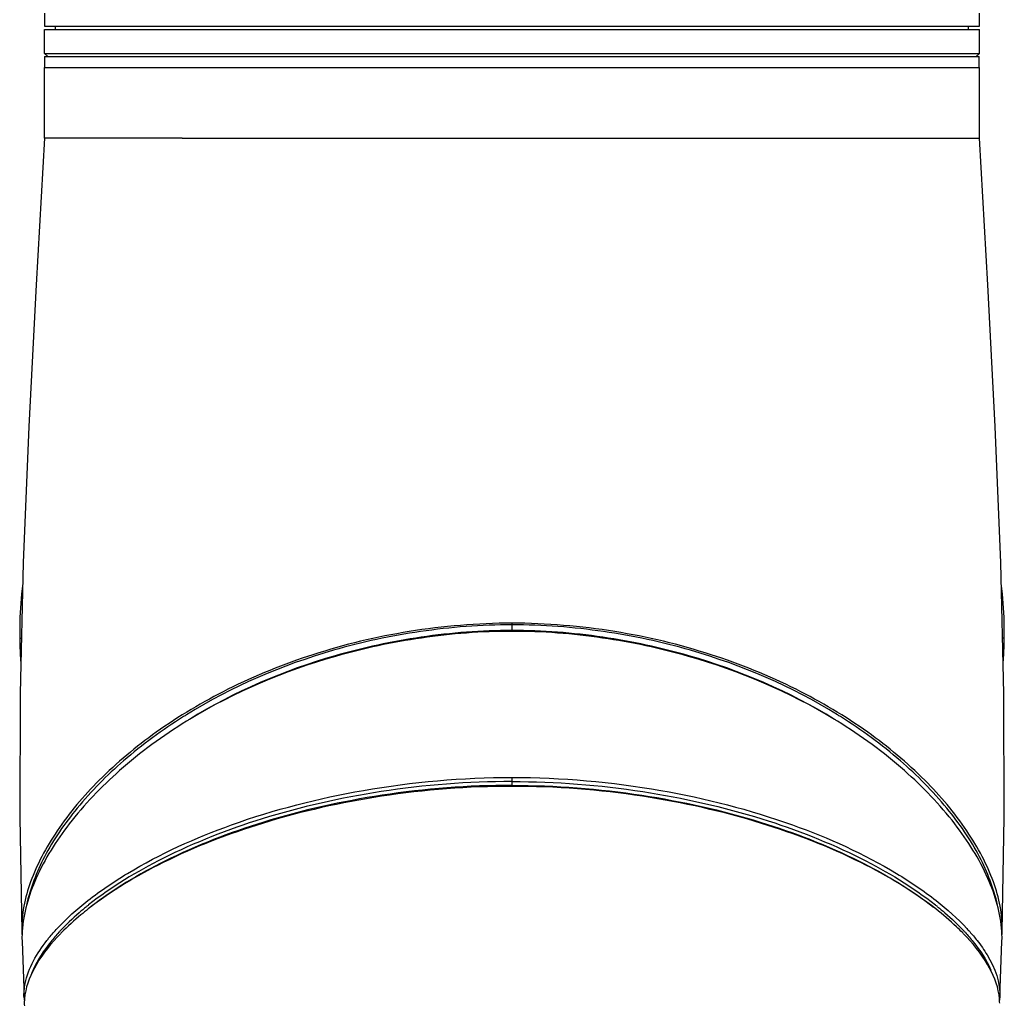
# Model space of a CAD drawing. Header units: millimetres. Extents: x 11 to 407, y 12 to 285.
# Tile 20 of 42: x 65 to 79, y 201 to 214. Entities that reach past the tile are written whole.
import ezdxf

# ---------------------------------------------------------------- set-up
doc = ezdxf.new("R2010")
doc.units = ezdxf.units.MM
doc.header["$LTSCALE"] = 23.1
doc.layers.get('0').update_dxf_attribs({"linetype": 'CONTINUOUS'})
doc.layers.add('02___PRT_ALL_AXES', color=7, linetype='CONTINUOUS')
doc.layers.add('06___PRT_ALL_SURFS', color=7, linetype='CONTINUOUS')

msp = doc.modelspace()

# ---------------------------------------------------------------- linework, layer by layer
at = {"color": 7, "linetype": 'Continuous'}
for p, q in [((65.3734, 214.5818), (65.3734, 214.4018)), ((78.2734, 214.4018), (78.2734, 214.5818)), ((65.3734, 214.0268), (65.3734, 214.3568)), ((65.3734, 214.3568), (78.2734, 214.3568)), ((65.5234, 214.3568), (65.5234, 214.4018)), ((78.1234, 214.3568), (78.1234, 214.4018)), ((78.2734, 214.0268), (78.2734, 214.3568)), ((65.4184, 213.9818), (65.3734, 214.0268)), ((65.3734, 214.0268), (78.2734, 214.0268)), ((78.2284, 213.9818), (78.2734, 214.0268)), ((65.3734, 213.9818), (65.3734, 213.8318)), ((65.3734, 213.9818), (78.2727, 213.9818)), ((78.2727, 213.8318), (78.2727, 213.9818)), ((65.3734, 213.8318), (78.2734, 213.8318)), ((67.2701, 212.8568), (65.3734, 212.8568)), ((71.8234, 206.1397), (71.8234, 206.1623)), ((71.8234, 206.049), (71.8234, 206.1397)), ((65.0294, 205.9568), (65.0543, 205.9568)), ((78.6174, 205.9568), (78.5924, 205.9568)), ((71.8234, 203.91), (71.8234, 204.0326)), ((65.0579, 201.9081), (65.0584, 201.8924)), ((65.0622, 201.8889), (65.0584, 201.8924)), ((65.0584, 201.8924), (65.0586, 201.887)), ((65.0586, 201.887), (65.0587, 201.8852)), ((65.0629, 201.8911), (65.0626, 201.8839)), ((78.5842, 201.8839), (78.5838, 201.8911)), ((78.5848, 201.8887), (78.5885, 201.8923)), ((78.5883, 201.8924), (78.5889, 201.9081)), ((65.0892, 200.9905), (65.089, 200.9945)), ((65.0892, 200.9905), (65.0993, 200.9821)), ((65.0972, 200.9933), (65.0968, 200.9892)), ((78.5575, 200.9905), (78.5474, 200.9821)), ((78.5499, 200.9892), (78.5495, 200.9933)), ((78.5577, 200.9945), (78.5575, 200.9905)), ((65.0947, 200.9631), (65.0945, 200.9594)), ((78.5523, 200.9594), (78.5521, 200.9631))]:
    msp.add_line(p, q, dxfattribs=at)
for points in [[(65.3734, 212.8568), (65.2567, 210.832), (65.1539, 208.8763), (65.0783, 206.996), (65.0367, 205.1927), (65.0309, 203.4787), (65.0579, 201.9072)], [(78.5888, 201.9072), (78.6159, 203.4787), (78.6101, 205.1927), (78.5684, 206.996), (78.4929, 208.8763), (78.39, 210.832), (78.2734, 212.8568)], [(65.0718, 206.7138), (65.0541, 206.5663), (65.0329, 206.2417), (65.0294, 205.9568)], [(78.6174, 205.9568), (78.6139, 206.2417), (78.5927, 206.5663), (78.5749, 206.7138)], [(65.0294, 205.9568), (65.0314, 205.8636), (65.0364, 205.7342), (65.0437, 205.6024), (65.0455, 205.576)], [(78.6012, 205.5761), (78.6032, 205.6048), (78.6105, 205.7366), (78.6154, 205.8651), (78.6174, 205.9568)]]:
    msp.add_lwpolyline(points, dxfattribs=at)
for centre, radius, start, end in [((71.1503, 198.7325), 7.2524, 121.75761, 122.16751), ((71.1881, 198.5616), 7.3417, 121.32533, 121.68918), ((72.4586, 198.5616), 7.3417, 58.31082, 58.67467), ((72.4965, 198.7325), 7.2524, 57.83249, 58.24239), ((68.6852, 198.8657), 4.35, 128.45001, 128.97278), ((74.9615, 198.8656), 4.35, 51.02736, 51.55029), ((66.6147, 201.9529), 1.5575, 182.49247, 183.28846), ((66.5495, 201.8175), 1.4884, 177.44113, 181.43043), ((66.6237, 201.8147), 1.5626, 176.62638, 177.19935), ((67.6771, 199.9597), 2.8609, 136.98681, 137.43222), ((67.821, 199.7147), 3.1046, 135.50653, 135.90559), ((75.8254, 199.7144), 3.1051, 44.09613, 44.49758), ((75.9714, 199.9612), 2.8587, 42.56768, 42.98214), ((77.0236, 201.8147), 1.5621, 2.80058, 3.33949), ((77.0973, 201.8175), 1.4884, 358.56957, 2.55887), ((77.0321, 201.9529), 1.5574, 356.71149, 357.50749), ((77.1029, 201.95), 1.4866, 357.50386, 357.78178), ((66.4825, 201.8164), 1.4214, 181.45446, 181.67871), ((77.1643, 201.8164), 1.4214, 358.32129, 358.54554), ((66.3498, 200.8767), 1.2395, 156.28558, 158.96361), ((65.8716, 201.0266), 0.7832, 182.64361, 185.0728), ((65.8993, 200.9111), 0.8062, 174.43742, 176.29552), ((65.9337, 200.9075), 0.8408, 171.48897, 174.14651), ((77.7134, 200.9075), 0.8405, 5.85394, 8.46792), ((77.7475, 200.9111), 0.8063, 3.70406, 5.56339), ((77.7751, 201.0266), 0.7832, 354.92652, 357.35638), ((65.8687, 200.9129), 0.7757, 176.5576, 179.83192), ((65.8437, 200.913), 0.7507, 179.83815, 182.42116), ((77.778, 200.9129), 0.7757, 0.16726, 3.44194)]:
    msp.add_arc(centre, radius, start, end, dxfattribs=at)
for points, knots in [([(71.8234, 206.1623), (71.3488, 206.1614), (70.4177, 206.0839), (69.0976, 205.7682), (67.9231, 205.294), (66.9308, 204.7039), (66.1361, 204.0419), (65.6256, 203.4412), (65.3323, 202.9535), (65.1282, 202.5012), (65.0515, 202.139), (65.0579, 201.9075)], [0, 0, 0, 0, 0.1648655, 0.3229412, 0.4698148, 0.6031678, 0.7223697, 0.8275929, 0.8752182, 0.9195299, 1, 1, 1, 1]), ([(71.8234, 206.1397), (71.4006, 206.1402), (70.568, 206.0755), (69.0314, 205.7463), (67.9605, 205.2874), (67.3331, 204.8991)], [0, 0, 0, 0, 0.2694277, 0.5297996, 1, 1, 1, 1]), ([(78.5888, 201.9075), (78.5953, 202.139), (78.5185, 202.5012), (78.3145, 202.9535), (78.0212, 203.4412), (77.5107, 204.0419), (76.716, 204.7039), (75.7236, 205.294), (74.5491, 205.7682), (73.2291, 206.0839), (72.298, 206.1614), (71.8234, 206.1623)], [0, 0, 0, 0, 0.0804701, 0.1247818, 0.1724071, 0.2776303, 0.3968322, 0.5301852, 0.6770588, 0.8351345, 1, 1, 1, 1]), ([(76.3136, 204.8991), (75.6863, 205.2874), (74.6153, 205.7463), (73.0788, 206.0755), (72.2462, 206.1402), (71.8234, 206.1397)], [0, 0, 0, 0, 0.4702004, 0.7305723, 1, 1, 1, 1]), ([(71.8234, 206.049), (71.4055, 206.0501), (70.5821, 205.9857), (69.0596, 205.6635), (67.9965, 205.2136), (67.3712, 204.8331)], [0, 0, 0, 0, 0.2688882, 0.5289835, 1, 1, 1, 1]), ([(71.8234, 206.061), (71.4043, 206.0619), (70.5789, 205.9972), (69.0558, 205.6717), (67.994, 205.2178), (67.3718, 204.8336)], [0, 0, 0, 0, 0.2694642, 0.5298324, 1, 1, 1, 1]), ([(76.2749, 204.8336), (75.6528, 205.2178), (74.5909, 205.6717), (73.0679, 205.9972), (72.2425, 206.0619), (71.8234, 206.061)], [0, 0, 0, 0, 0.4701676, 0.7305358, 1, 1, 1, 1]), ([(76.2755, 204.8331), (75.6502, 205.2136), (74.5872, 205.6635), (73.0647, 205.9857), (72.2413, 206.0501), (71.8234, 206.049)], [0, 0, 0, 0, 0.4710165, 0.7311118, 1, 1, 1, 1]), ([(67.3315, 204.8087), (67.0057, 204.6075), (66.4207, 204.1811), (65.7147, 203.4462), (65.2395, 202.6953), (65.0786, 202.1591), (65.0638, 201.9067)], [0, 0, 0, 0, 0.3024758, 0.5688193, 0.8002102, 1, 1, 1, 1]), ([(67.2891, 204.8716), (66.9997, 204.6896), (66.4748, 204.3059), (65.8266, 203.6519), (65.3604, 202.9811), (65.1743, 202.5025), (65.1226, 202.2715)], [0, 0, 0, 0, 0.296356, 0.5609657, 0.7948386, 1, 1, 1, 1]), ([(78.5831, 201.9057), (78.5683, 202.1583), (78.4076, 202.6946), (77.9325, 203.4457), (77.2263, 204.1809), (76.6412, 204.6075), (76.3153, 204.8087)], [0, 0, 0, 0, 0.1997747, 0.431157, 0.6975051, 1, 1, 1, 1]), ([(78.5241, 202.2715), (78.4725, 202.5025), (78.2864, 202.9811), (77.8202, 203.6519), (77.1719, 204.3059), (76.6471, 204.6896), (76.3576, 204.8716)], [0, 0, 0, 0, 0.2051614, 0.4390343, 0.703644, 1, 1, 1, 1]), ([(65.5456, 201.9468), (65.6759, 202.0871), (65.9856, 202.3627), (66.7668, 202.8894), (68.0305, 203.4588), (69.8211, 203.9164), (71.137, 204.0326), (71.8234, 204.0326)], [0, 0, 0, 0, 0.0849385, 0.1830508, 0.4172691, 0.6954225, 1, 1, 1, 1]), ([(71.8234, 203.9764), (71.2196, 203.9764), (70.0522, 203.8848), (68.4303, 203.5199), (67.0687, 202.9886), (66.2963, 202.5233), (65.9803, 202.2723)], [0, 0, 0, 0, 0.2930496, 0.5658866, 0.8041099, 1, 1, 1, 1]), ([(71.8234, 204.0326), (72.51, 204.0326), (73.8264, 203.9164), (75.6174, 203.4584), (76.8813, 202.8887), (77.6624, 202.3617), (77.9721, 202.086), (78.1022, 201.9457)], [0, 0, 0, 0, 0.3046165, 0.5827875, 0.8169922, 0.9150863, 1, 1, 1, 1]), ([(71.8234, 203.9764), (72.4271, 203.9764), (73.5945, 203.8848), (75.2164, 203.5199), (76.578, 202.9886), (77.3504, 202.5233), (77.6665, 202.2724)], [0, 0, 0, 0, 0.2930492, 0.565886, 0.8041094, 1, 1, 1, 1]), ([(71.8234, 203.91), (71.2211, 203.91), (70.0559, 203.8194), (68.4353, 203.4574), (67.0711, 202.9297), (66.2949, 202.4672), (65.9758, 202.2177)], [0, 0, 0, 0, 0.2923652, 0.5648775, 0.8033346, 1, 1, 1, 1]), ([(71.8234, 203.9239), (71.2241, 203.9239), (70.0647, 203.8337), (68.4524, 203.4741), (67.0955, 202.9495), (66.3237, 202.4897), (66.0064, 202.2416)], [0, 0, 0, 0, 0.2924917, 0.5650444, 0.8034448, 1, 1, 1, 1]), ([(71.8234, 203.9239), (72.4227, 203.9239), (73.582, 203.8337), (75.1944, 203.4741), (76.5513, 202.9495), (77.3231, 202.4897), (77.6403, 202.2416)], [0, 0, 0, 0, 0.2924917, 0.5650444, 0.8034448, 1, 1, 1, 1]), ([(77.671, 202.2177), (77.3518, 202.4672), (76.5757, 202.9297), (75.2114, 203.4574), (73.5908, 203.8194), (72.4256, 203.91), (71.8234, 203.91)], [0, 0, 0, 0, 0.1966654, 0.4351225, 0.7076349, 1, 1, 1, 1]), ([(65.9493, 202.2475), (65.9155, 202.2202), (65.7886, 202.1143), (65.6683, 202.0004), (65.5852, 201.9113)], [0, 0, 0, 0, 0.2628301, 1, 1, 1, 1]), ([(65.9758, 202.2177), (65.9418, 202.1911), (65.8136, 202.0879), (65.6915, 201.9771), (65.6064, 201.8905)], [0, 0, 0, 0, 0.2622751, 1, 1, 1, 1]), ([(78.0402, 201.8907), (78.0127, 201.9186), (77.8953, 202.0337), (77.7697, 202.1405), (77.671, 202.2177)], [0, 0, 0, 0, 0.2379138, 1, 1, 1, 1]), ([(77.6975, 202.2475), (77.7314, 202.2201), (77.8586, 202.1139), (77.9793, 201.9996), (78.0626, 201.9102)], [0, 0, 0, 0, 0.2628765, 1, 1, 1, 1]), ([(65.4045, 201.7819), (65.4154, 201.7958), (65.4606, 201.8523), (65.5084, 201.9067), (65.5456, 201.9468)], [0, 0, 0, 0, 0.2434043, 1, 1, 1, 1]), ([(78.1022, 201.9457), (78.1147, 201.9322), (78.163, 201.8791), (78.2093, 201.8241), (78.2422, 201.782)], [0, 0, 0, 0, 0.2566369, 1, 1, 1, 1]), ([(65.089, 200.9945), (65.0864, 201.059), (65.1131, 201.3473), (65.2678, 201.6072), (65.4045, 201.7819)], [0, 0, 0, 0, 0.2252518, 1, 1, 1, 1]), ([(65.5913, 201.875), (65.4665, 201.7462), (65.2565, 201.4908), (65.1242, 201.1795), (65.1021, 201.0319)], [0, 0, 0, 0, 0.5459628, 1, 1, 1, 1]), ([(65.5701, 201.895), (65.5313, 201.8528), (65.394, 201.6938), (65.2765, 201.5154), (65.215, 201.3752)], [0, 0, 0, 0, 0.2723032, 1, 1, 1, 1]), ([(78.5448, 201.0313), (78.5228, 201.179), (78.3905, 201.4905), (78.1803, 201.7462), (78.0554, 201.8751)], [0, 0, 0, 0, 0.454002, 1, 1, 1, 1]), ([(78.0767, 201.895), (78.1155, 201.8527), (78.2531, 201.6934), (78.3707, 201.5146), (78.4322, 201.3742)], [0, 0, 0, 0, 0.272348, 1, 1, 1, 1]), ([(78.2422, 201.782), (78.2921, 201.7183), (78.4556, 201.4864), (78.566, 201.199), (78.5577, 200.9945)], [0, 0, 0, 0, 0.2835142, 1, 1, 1, 1])]:
    msp.add_open_spline(points, degree=3, knots=knots, dxfattribs=at)
at = {"layer": '02___PRT_ALL_AXES', "color": 7, "linetype": 'Continuous'}
for p, q in [((65.3734, 214.4018), (78.2734, 214.4018)), ((65.3734, 212.8568), (65.3734, 213.8318)), ((78.2734, 212.8568), (78.2734, 213.8318)), ((67.2701, 212.8568), (70.6535, 212.8564)), ((70.6535, 212.8564), (71.8234, 212.8568)), ((71.8234, 212.8568), (72.9932, 212.8564)), ((72.9932, 212.8564), (76.3767, 212.8568)), ((76.3767, 212.8568), (78.2734, 212.8568))]:
    msp.add_line(p, q, dxfattribs=at)
at = {"layer": '06___PRT_ALL_SURFS', "color": 7, "linetype": 'Continuous'}
for p, q in [((65.0617, 201.7748), (65.089, 200.9945)), ((78.5577, 200.9945), (78.585, 201.7748))]:
    msp.add_line(p, q, dxfattribs=at)

doc.saveas('drawing.dxf')
